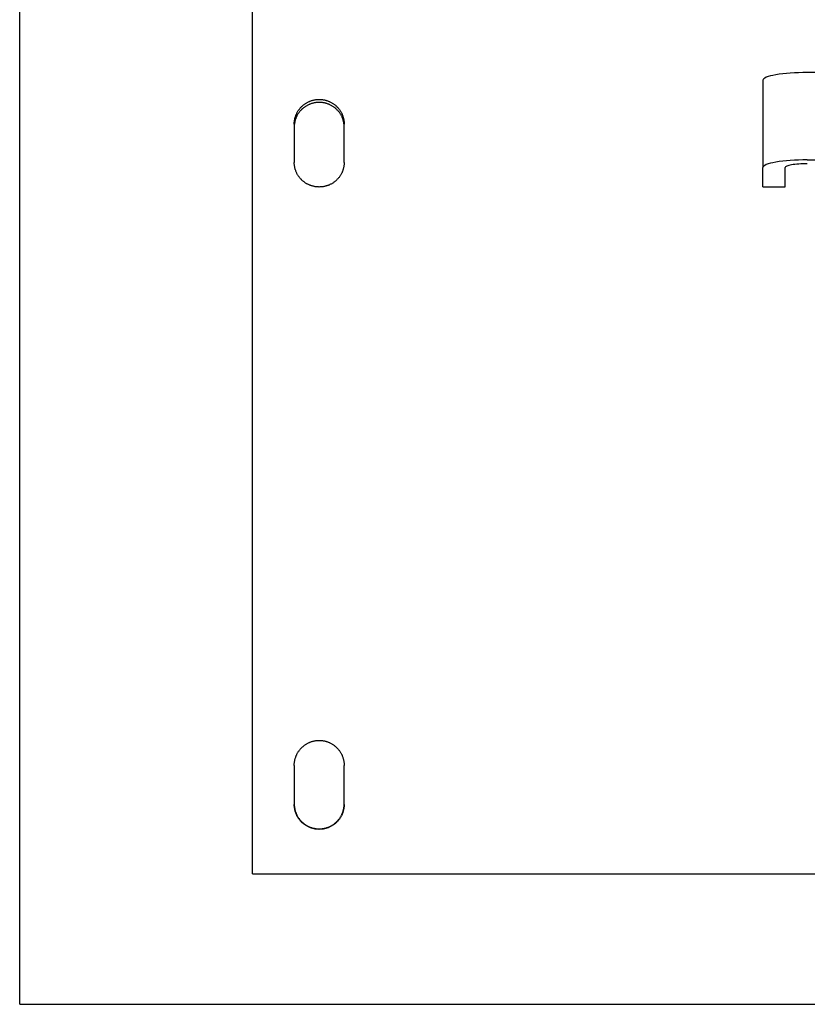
# Model space of a CAD drawing. Header units: inches. Extents: x 24 to 1128, y -58 to 748.
# Tile 96 of 256: x 188 to 197, y 304 to 315. Entities that reach past the tile are written whole.
import ezdxf

# ---------------------------------------------------------------- set-up
doc = ezdxf.new("R2010")
doc.units = ezdxf.units.IN
doc.header["$LTSCALE"] = 32
doc.header["$MEASUREMENT"] = 0
doc.layers.add('Visible (ANSI)', color=7, linetype='Continuous', lineweight=30)

msp = doc.modelspace()

# ---------------------------------------------------------------- linework, layer by layer
at = {"layer": 'Visible (ANSI)'}
for p, q in [((188.34967, 303.53536), (188.34967, 344.36164)), ((190.97467, 305.00722), (190.97467, 321.17132)), ((200.72467, 314.04116), (197.22467, 314.04116)), ((196.72467, 313.95434), (196.72467, 312.96953)), ((191.44342, 313.46076), (191.44342, 313.02877)), ((192.00592, 313.02877), (192.00592, 313.46076)), ((196.72467, 312.75247), (196.72467, 312.96953)), ((196.97467, 312.75247), (196.97467, 312.96953)), ((197.22467, 313.05636), (200.72467, 313.05636)), ((196.72467, 312.75247), (196.97467, 312.75247)), ((191.44342, 306.2287), (191.44342, 305.7901)), ((192.00592, 305.7901), (192.00592, 306.2287)), ((190.97467, 305.00722), (206.97467, 305.00722)), ((188.34967, 303.53536), (209.09967, 303.53536)), ((188.34967, 303.53536), (209.09967, 303.53536))]:
    msp.add_line(p, q, dxfattribs=at)
for centre, major_axis in [((197.22467, 313.95434), (-0.5, 0)), ((197.22467, 312.96953), (-0.5, 0)), ((197.22467, 312.96953), (-0.25, 0))]:
    msp.add_ellipse(centre, major_axis=major_axis, ratio=0.17364818, start_param=4.71238898, end_param=6.28318531, dxfattribs=at)
for points, knots in [([(191.44342, 313.46076), (191.44342, 313.46561), (191.44355, 313.47045), (191.44381, 313.47528), (191.44406, 313.48012), (191.44445, 313.48495), (191.44496, 313.48976), (191.44548, 313.49457), (191.44612, 313.49937), (191.44688, 313.50415), (191.44765, 313.50894), (191.44855, 313.5137), (191.44957, 313.51843), (191.45059, 313.52317), (191.45173, 313.52787), (191.453, 313.53255), (191.45427, 313.53722), (191.45567, 313.54186), (191.45719, 313.54647), (191.4587, 313.55107), (191.46034, 313.55563), (191.4621, 313.56016), (191.46289, 313.56218), (191.4637, 313.5642), (191.46454, 313.56621), (191.46557, 313.56868), (191.46664, 313.57113), (191.46774, 313.57357), (191.46974, 313.57799), (191.47185, 313.58236), (191.47408, 313.58667), (191.47631, 313.59098), (191.47865, 313.59524), (191.4811, 313.59942), (191.48356, 313.60362), (191.48612, 313.60774), (191.4888, 313.6118), (191.49147, 313.61586), (191.49425, 313.61985), (191.49714, 313.62376), (191.50002, 313.62767), (191.50301, 313.63151), (191.5061, 313.63527), (191.50919, 313.63903), (191.51237, 313.64271), (191.51566, 313.64631), (191.51894, 313.6499), (191.52232, 313.65341), (191.5258, 313.65683), (191.52596, 313.65699), (191.52612, 313.65715), (191.52628, 313.65731), (191.52961, 313.66057), (191.533, 313.66374), (191.53648, 313.66682), (191.54013, 313.67006), (191.54386, 313.6732), (191.54768, 313.67624), (191.55149, 313.67929), (191.55539, 313.68223), (191.55936, 313.68508), (191.56333, 313.68792), (191.56737, 313.69066), (191.57149, 313.69329), (191.57561, 313.69593), (191.57979, 313.69845), (191.58405, 313.70087), (191.58829, 313.70329), (191.59261, 313.7056), (191.59699, 313.7078), (191.60136, 313.70999), (191.60579, 313.71207), (191.61028, 313.71404), (191.61294, 313.71521), (191.61562, 313.71633), (191.61832, 313.71742), (191.62017, 313.71816), (191.62202, 313.71889), (191.62388, 313.71959), (191.62847, 313.72133), (191.6331, 313.72294), (191.63776, 313.72443), (191.64243, 313.72593), (191.64714, 313.7273), (191.65188, 313.72855), (191.65662, 313.7298), (191.66139, 313.73093), (191.6662, 313.73194), (191.671, 313.73294), (191.67582, 313.73383), (191.68067, 313.73458), (191.68552, 313.73534), (191.69039, 313.73597), (191.69527, 313.73648), (191.70015, 313.73698), (191.70505, 313.73736), (191.70995, 313.73761), (191.71485, 313.73787), (191.71976, 313.73799), (191.72467, 313.73799), (191.72534, 313.73799), (191.72601, 313.73799), (191.72668, 313.73799), (191.73092, 313.73796), (191.73516, 313.73783), (191.73939, 313.73761), (191.7443, 313.73736), (191.74919, 313.73698), (191.75407, 313.73648), (191.75896, 313.73597), (191.76382, 313.73534), (191.76867, 313.73458), (191.77352, 313.73383), (191.77835, 313.73294), (191.78315, 313.73194), (191.78795, 313.73093), (191.79272, 313.7298), (191.79746, 313.72855), (191.8022, 313.7273), (191.80691, 313.72593), (191.81158, 313.72443), (191.81625, 313.72294), (191.82087, 313.72133), (191.82546, 313.71959), (191.82738, 313.71887), (191.82929, 313.71812), (191.83119, 313.71736), (191.83383, 313.71629), (191.83646, 313.71518), (191.83907, 313.71404), (191.84355, 313.71207), (191.84799, 313.70999), (191.85236, 313.7078), (191.85673, 313.7056), (191.86105, 313.70329), (191.8653, 313.70087), (191.86955, 313.69845), (191.87374, 313.69593), (191.87785, 313.69329), (191.88197, 313.69066), (191.88601, 313.68792), (191.88999, 313.68508), (191.89396, 313.68223), (191.89785, 313.67929), (191.90167, 313.67624), (191.90548, 313.6732), (191.90921, 313.67006), (191.91286, 313.66682), (191.91486, 313.66505), (191.91683, 313.66325), (191.91878, 313.66142), (191.92039, 313.65991), (191.92198, 313.65838), (191.92355, 313.65683), (191.92702, 313.65341), (191.9304, 313.6499), (191.93368, 313.64631), (191.93697, 313.64271), (191.94016, 313.63903), (191.94324, 313.63527), (191.94633, 313.63151), (191.94932, 313.62767), (191.95221, 313.62376), (191.95509, 313.61985), (191.95787, 313.61586), (191.96055, 313.6118), (191.96322, 313.60774), (191.96579, 313.60362), (191.96824, 313.59942), (191.97069, 313.59524), (191.97304, 313.59098), (191.97527, 313.58667), (191.97701, 313.5833), (191.97868, 313.5799), (191.98028, 313.57645), (191.98073, 313.57549), (191.98117, 313.57453), (191.98161, 313.57357), (191.9836, 313.56914), (191.98548, 313.56467), (191.98724, 313.56016), (191.989, 313.55564), (191.99064, 313.55107), (191.99216, 313.54647), (191.99367, 313.54187), (191.99507, 313.53723), (191.99634, 313.53255), (191.99749, 313.52833), (191.99853, 313.52408), (191.99948, 313.51981), (191.99958, 313.51935), (191.99968, 313.51889), (191.99978, 313.51843), (192.0008, 313.51369), (192.00169, 313.50893), (192.00246, 313.50415), (192.00323, 313.49937), (192.00387, 313.49457), (192.00438, 313.48976), (192.00489, 313.48494), (192.00528, 313.48011), (192.00554, 313.47528), (192.00579, 313.47045), (192.00592, 313.4656), (192.00592, 313.46076)], [0, 0, 0, 0, 0.03753375, 0.03753375, 0.03753375, 0.07511791, 0.07511791, 0.07511791, 0.11273262, 0.11273262, 0.11273262, 0.15035619, 0.15035619, 0.15035619, 0.18796453, 0.18796453, 0.18796453, 0.22553089, 0.22553089, 0.22553089, 0.26302586, 0.26302586, 0.26302586, 0.2798106, 0.2798106, 0.2798106, 0.30044934, 0.30044934, 0.30044934, 0.33792873, 0.33792873, 0.33792873, 0.37546152, 0.37546152, 0.37546152, 0.41302294, 0.41302294, 0.41302294, 0.45058705, 0.45058705, 0.45058705, 0.48812737, 0.48812737, 0.48812737, 0.5256175, 0.5256175, 0.5256175, 0.56303181, 0.56303181, 0.56303181, 0.56477401, 0.56477401, 0.56477401, 0.60044105, 0.60044105, 0.60044105, 0.63792676, 0.63792676, 0.63792676, 0.67545329, 0.67545329, 0.67545329, 0.71298763, 0.71298763, 0.71298763, 0.75050087, 0.75050087, 0.75050087, 0.78796941, 0.78796941, 0.78796941, 0.82537629, 0.82537629, 0.82537629, 0.84754982, 0.84754982, 0.84754982, 0.86272882, 0.86272882, 0.86272882, 0.90015553, 0.90015553, 0.90015553, 0.93764653, 0.93764653, 0.93764653, 0.97516097, 0.97516097, 0.97516097, 1.01266632, 1.01266632, 1.01266632, 1.05013871, 1.05013871, 1.05013871, 1.08756226, 1.08756226, 1.08756226, 1.12492751, 1.12492751, 1.12492751, 1.13001951, 1.13001951, 1.13001951, 1.16227609, 1.16227609, 1.16227609, 1.19968134, 1.19968134, 1.19968134, 1.23713593, 1.23713593, 1.23713593, 1.27462498, 1.27462498, 1.27462498, 1.31212556, 1.31212556, 1.31212556, 1.34960602, 1.34960602, 1.34960602, 1.38702631, 1.38702631, 1.38702631, 1.40264214, 1.40264214, 1.40264214, 1.42437437, 1.42437437, 1.42437437, 1.46177282, 1.46177282, 1.46177282, 1.49922853, 1.49922853, 1.49922853, 1.5367238, 1.5367238, 1.5367238, 1.57423437, 1.57423437, 1.57423437, 1.61173071, 1.61173071, 1.61173071, 1.64917929, 1.64917929, 1.64917929, 1.66966031, 1.66966031, 1.66966031, 1.68656443, 1.68656443, 1.68656443, 1.72400456, 1.72400456, 1.72400456, 1.76150515, 1.76150515, 1.76150515, 1.79904069, 1.79904069, 1.79904069, 1.83658493, 1.83658493, 1.83658493, 1.87411158, 1.87411158, 1.87411158, 1.91159491, 1.91159491, 1.91159491, 1.94085364, 1.94085364, 1.94085364, 1.94901384, 1.94901384, 1.94901384, 1.98644045, 1.98644045, 1.98644045, 2.02389104, 2.02389104, 2.02389104, 2.06133937, 2.06133937, 2.06133937, 2.09513944, 2.09513944, 2.09513944, 2.09876243, 2.09876243, 2.09876243, 2.13620255, 2.13620255, 2.13620255, 2.17368058, 2.17368058, 2.17368058, 2.21117397, 2.21117397, 2.21117397, 2.24866188, 2.24866188, 2.24866188, 2.24866188]), ([(192.00592, 313.42866), (192.00592, 313.43348), (192.00579, 313.4383), (192.00554, 313.44311), (192.00528, 313.44793), (192.00489, 313.45273), (192.00438, 313.45752), (192.00387, 313.46232), (192.00323, 313.46709), (192.00246, 313.47185), (192.00169, 313.47661), (192.0008, 313.48135), (191.99978, 313.48606), (191.99876, 313.49077), (191.99761, 313.49546), (191.99634, 313.50011), (191.99507, 313.50476), (191.99367, 313.50938), (191.99216, 313.51397), (191.99064, 313.51854), (191.989, 313.52309), (191.98724, 313.52759), (191.98652, 313.52944), (191.98577, 313.53129), (191.985, 313.53313), (191.98391, 313.53575), (191.98278, 313.53836), (191.98161, 313.54094), (191.97961, 313.54534), (191.97749, 313.54969), (191.97527, 313.55398), (191.97304, 313.55827), (191.97069, 313.5625), (191.96824, 313.56667), (191.96579, 313.57085), (191.96322, 313.57495), (191.96055, 313.57899), (191.95787, 313.58303), (191.95509, 313.587), (191.95221, 313.59089), (191.94932, 313.59479), (191.94633, 313.59861), (191.94324, 313.60235), (191.94016, 313.60609), (191.93697, 313.60975), (191.93368, 313.61334), (191.93045, 313.61685), (191.92713, 313.62029), (191.92371, 313.62365), (191.92018, 313.62711), (191.91657, 313.63048), (191.91286, 313.63375), (191.90921, 313.63698), (191.90548, 313.6401), (191.90167, 313.64313), (191.89785, 313.64616), (191.89396, 313.64909), (191.88999, 313.65192), (191.88601, 313.65475), (191.88197, 313.65748), (191.87785, 313.6601), (191.87374, 313.66272), (191.86955, 313.66524), (191.8653, 313.66764), (191.86105, 313.67005), (191.85673, 313.67235), (191.85236, 313.67453), (191.84799, 313.67672), (191.84355, 313.67879), (191.83907, 313.68075), (191.83662, 313.68182), (191.83416, 313.68285), (191.83168, 313.68385), (191.82962, 313.68468), (191.82754, 313.68549), (191.82546, 313.68627), (191.82087, 313.688), (191.81625, 313.68961), (191.81158, 313.69109), (191.80691, 313.69258), (191.8022, 313.69395), (191.79746, 313.69519), (191.79272, 313.69644), (191.78795, 313.69756), (191.78315, 313.69856), (191.77835, 313.69956), (191.77352, 313.70044), (191.76867, 313.70119), (191.76382, 313.70195), (191.75895, 313.70258), (191.75407, 313.70308), (191.74919, 313.70358), (191.7443, 313.70396), (191.73939, 313.70421), (191.73449, 313.70446), (191.72958, 313.70459), (191.72467, 313.70459), (191.72408, 313.70459), (191.72349, 313.70459), (191.7229, 313.70458), (191.71858, 313.70456), (191.71426, 313.70443), (191.70995, 313.70421), (191.70505, 313.70396), (191.70015, 313.70358), (191.69527, 313.70308), (191.69039, 313.70258), (191.68552, 313.70195), (191.68067, 313.70119), (191.67582, 313.70044), (191.671, 313.69956), (191.6662, 313.69856), (191.66139, 313.69756), (191.65662, 313.69644), (191.65188, 313.69519), (191.64714, 313.69395), (191.64243, 313.69258), (191.63776, 313.69109), (191.6331, 313.68961), (191.62847, 313.688), (191.62388, 313.68627), (191.62188, 313.68552), (191.6199, 313.68475), (191.61792, 313.68395), (191.61535, 313.68292), (191.61281, 313.68185), (191.61028, 313.68075), (191.60579, 313.67879), (191.60136, 313.67672), (191.59699, 313.67453), (191.59261, 313.67235), (191.5883, 313.67005), (191.58405, 313.66764), (191.57979, 313.66524), (191.57561, 313.66272), (191.57149, 313.6601), (191.56738, 313.65748), (191.56333, 313.65475), (191.55936, 313.65192), (191.55539, 313.64909), (191.55149, 313.64616), (191.54768, 313.64313), (191.54386, 313.6401), (191.54013, 313.63698), (191.53648, 313.63375), (191.53433, 313.63186), (191.53222, 313.62993), (191.53013, 313.62797), (191.52867, 313.6266), (191.52722, 313.62521), (191.5258, 313.62381), (191.52232, 313.6204), (191.51894, 313.61691), (191.51566, 313.61334), (191.51238, 313.60976), (191.50919, 313.60609), (191.5061, 313.60235), (191.50301, 313.59861), (191.50002, 313.59479), (191.49714, 313.59089), (191.49425, 313.587), (191.49147, 313.58303), (191.4888, 313.57899), (191.48612, 313.57495), (191.48356, 313.57085), (191.4811, 313.56667), (191.47865, 313.56251), (191.47631, 313.55827), (191.47408, 313.55398), (191.47224, 313.55044), (191.47048, 313.54686), (191.4688, 313.54324), (191.46844, 313.54248), (191.46809, 313.54171), (191.46774, 313.54094), (191.46574, 313.53653), (191.46386, 313.53208), (191.4621, 313.52759), (191.46034, 313.52309), (191.4587, 313.51855), (191.45719, 313.51397), (191.45567, 313.50939), (191.45428, 313.50477), (191.453, 313.50011), (191.45183, 313.49581), (191.45076, 313.49148), (191.4498, 313.48713), (191.44972, 313.48677), (191.44964, 313.48642), (191.44957, 313.48606), (191.44855, 313.48135), (191.44765, 313.47661), (191.44688, 313.47185), (191.44612, 313.46709), (191.44548, 313.46231), (191.44496, 313.45752), (191.44445, 313.45273), (191.44406, 313.44792), (191.44381, 313.44311), (191.44355, 313.4383), (191.44342, 313.43348), (191.44342, 313.42866)], [0, 0, 0, 0, 0.0373586, 0.0373586, 0.0373586, 0.07477011, 0.07477011, 0.07477011, 0.11221476, 0.11221476, 0.11221476, 0.14967087, 0.14967087, 0.14967087, 0.18711443, 0.18711443, 0.18711443, 0.22451872, 0.22451872, 0.22451872, 0.26185438, 0.26185438, 0.26185438, 0.27724134, 0.27724134, 0.27724134, 0.29912627, 0.29912627, 0.29912627, 0.33646374, 0.33646374, 0.33646374, 0.37386144, 0.37386144, 0.37386144, 0.41129453, 0.41129453, 0.41129453, 0.448737, 0.448737, 0.448737, 0.48616228, 0.48616228, 0.48616228, 0.52354386, 0.52354386, 0.52354386, 0.56025946, 0.56025946, 0.56025946, 0.59818206, 0.59818206, 0.59818206, 0.63559055, 0.63559055, 0.63559055, 0.67304592, 0.67304592, 0.67304592, 0.71051546, 0.71051546, 0.71051546, 0.74797052, 0.74797052, 0.74797052, 0.78538771, 0.78538771, 0.78538771, 0.82275027, 0.82275027, 0.82275027, 0.84310113, 0.84310113, 0.84310113, 0.86006908, 0.86006908, 0.86006908, 0.89746809, 0.89746809, 0.89746809, 0.93493142, 0.93493142, 0.93493142, 0.97241931, 0.97241931, 0.97241931, 1.0099003, 1.0099003, 1.0099003, 1.0473516, 1.0473516, 1.0473516, 1.08475837, 1.08475837, 1.08475837, 1.12211212, 1.12211212, 1.12211212, 1.12660907, 1.12660907, 1.12660907, 1.15945188, 1.15945188, 1.15945188, 1.19684217, 1.19684217, 1.19684217, 1.23427634, 1.23427634, 1.23427634, 1.2717406, 1.2717406, 1.2717406, 1.3092132, 1.3092132, 1.3092132, 1.34666365, 1.34666365, 1.34666365, 1.38405309, 1.38405309, 1.38405309, 1.40031655, 1.40031655, 1.40031655, 1.42136738, 1.42136738, 1.42136738, 1.45872459, 1.45872459, 1.45872459, 1.49613214, 1.49613214, 1.49613214, 1.53357217, 1.53357217, 1.53357217, 1.57102028, 1.57102028, 1.57102028, 1.60844684, 1.60844684, 1.60844684, 1.64581832, 1.64581832, 1.64581832, 1.66777801, 1.66777801, 1.66777801, 1.68311552, 1.68311552, 1.68311552, 1.72045551, 1.72045551, 1.72045551, 1.75784847, 1.75784847, 1.75784847, 1.79526903, 1.79526903, 1.79526903, 1.83269112, 1.83269112, 1.83269112, 1.87008859, 1.87008859, 1.87008859, 1.90743593, 1.90743593, 1.90743593, 1.9381946, 1.9381946, 1.9381946, 1.94471104, 1.94471104, 1.94471104, 1.98198396, 1.98198396, 1.98198396, 2.01927662, 2.01927662, 2.01927662, 2.05656246, 2.05656246, 2.05656246, 2.09100873, 2.09100873, 2.09100873, 2.09381797, 2.09381797, 2.09381797, 2.13108505, 2.13108505, 2.13108505, 2.16838813, 2.16838813, 2.16838813, 2.20570497, 2.20570497, 2.20570497, 2.243015, 2.243015, 2.243015, 2.243015]), ([(192.00592, 313.02877), (192.00592, 313.02392), (192.00579, 313.01906), (192.00554, 313.01422), (192.00528, 313.00937), (192.00489, 313.00454), (192.00438, 312.99971), (192.00387, 312.99488), (192.00323, 312.99007), (192.00246, 312.98528), (192.00169, 312.98049), (192.0008, 312.97571), (191.99978, 312.97097), (191.99876, 312.96622), (191.99761, 312.9615), (191.99634, 312.95681), (191.99507, 312.95213), (191.99367, 312.94747), (191.99216, 312.94285), (191.99064, 312.93824), (191.989, 312.93366), (191.98724, 312.92913), (191.98645, 312.9271), (191.98564, 312.92507), (191.9848, 312.92306), (191.98377, 312.92058), (191.98271, 312.91812), (191.98161, 312.91567), (191.97961, 312.91124), (191.97749, 312.90685), (191.97527, 312.90253), (191.97304, 312.8982), (191.97069, 312.89394), (191.96824, 312.88973), (191.96579, 312.88553), (191.96322, 312.88139), (191.96055, 312.87732), (191.95787, 312.87325), (191.95509, 312.86924), (191.95221, 312.86531), (191.94932, 312.86139), (191.94633, 312.85753), (191.94324, 312.85376), (191.94016, 312.84999), (191.93697, 312.8463), (191.93368, 312.84268), (191.9304, 312.83908), (191.92702, 312.83556), (191.92355, 312.83212), (191.92338, 312.83196), (191.92322, 312.8318), (191.92306, 312.83164), (191.91974, 312.82837), (191.91634, 312.82519), (191.91286, 312.82209), (191.90921, 312.81884), (191.90548, 312.81568), (191.90167, 312.81263), (191.89785, 312.80957), (191.89396, 312.80662), (191.88999, 312.80376), (191.88602, 312.80091), (191.88197, 312.79816), (191.87785, 312.79551), (191.87374, 312.79287), (191.86955, 312.79033), (191.8653, 312.7879), (191.86105, 312.78547), (191.85673, 312.78315), (191.85236, 312.78095), (191.84799, 312.77874), (191.84355, 312.77665), (191.83907, 312.77467), (191.83641, 312.7735), (191.83373, 312.77237), (191.83103, 312.77128), (191.82918, 312.77053), (191.82732, 312.7698), (191.82546, 312.7691), (191.82087, 312.76735), (191.81625, 312.76573), (191.81158, 312.76423), (191.80691, 312.76273), (191.8022, 312.76135), (191.79746, 312.76009), (191.79272, 312.75884), (191.78795, 312.7577), (191.78315, 312.75669), (191.77835, 312.75568), (191.77352, 312.7548), (191.76867, 312.75404), (191.76382, 312.75328), (191.75896, 312.75264), (191.75407, 312.75214), (191.74919, 312.75163), (191.7443, 312.75125), (191.73939, 312.75099), (191.73449, 312.75074), (191.72958, 312.75061), (191.72467, 312.75061), (191.724, 312.75061), (191.72333, 312.75061), (191.72266, 312.75062), (191.71842, 312.75065), (191.71418, 312.75077), (191.70995, 312.75099), (191.70505, 312.75125), (191.70015, 312.75163), (191.69527, 312.75214), (191.69039, 312.75264), (191.68552, 312.75328), (191.68067, 312.75404), (191.67582, 312.7548), (191.671, 312.75568), (191.6662, 312.75669), (191.66139, 312.7577), (191.65662, 312.75884), (191.65188, 312.76009), (191.64714, 312.76135), (191.64243, 312.76273), (191.63776, 312.76423), (191.6331, 312.76573), (191.62847, 312.76735), (191.62388, 312.7691), (191.62197, 312.76982), (191.62006, 312.77057), (191.61816, 312.77134), (191.61551, 312.77241), (191.61289, 312.77352), (191.61028, 312.77467), (191.60579, 312.77665), (191.60136, 312.77874), (191.59699, 312.78095), (191.59261, 312.78315), (191.5883, 312.78547), (191.58405, 312.7879), (191.57979, 312.79033), (191.57561, 312.79287), (191.57149, 312.79551), (191.56737, 312.79816), (191.56333, 312.80091), (191.55936, 312.80376), (191.55539, 312.80662), (191.55149, 312.80957), (191.54768, 312.81263), (191.54386, 312.81568), (191.54013, 312.81884), (191.53648, 312.82209), (191.53448, 312.82387), (191.53251, 312.82568), (191.53056, 312.82752), (191.52895, 312.82903), (191.52737, 312.83057), (191.5258, 312.83212), (191.52232, 312.83556), (191.51894, 312.83908), (191.51566, 312.84268), (191.51238, 312.84629), (191.50919, 312.84999), (191.5061, 312.85376), (191.50301, 312.85753), (191.50002, 312.86139), (191.49714, 312.86531), (191.49425, 312.86924), (191.49147, 312.87324), (191.4888, 312.87732), (191.48612, 312.88139), (191.48356, 312.88553), (191.4811, 312.88973), (191.47865, 312.89394), (191.47631, 312.8982), (191.47408, 312.90253), (191.47234, 312.90591), (191.47066, 312.90933), (191.46906, 312.91278), (191.46861, 312.91374), (191.46817, 312.91471), (191.46774, 312.91567), (191.46574, 312.92011), (191.46386, 312.9246), (191.4621, 312.92913), (191.46034, 312.93366), (191.4587, 312.93824), (191.45719, 312.94285), (191.45567, 312.94747), (191.45428, 312.95212), (191.453, 312.95681), (191.45186, 312.96104), (191.45081, 312.9653), (191.44987, 312.96959), (191.44977, 312.97005), (191.44967, 312.97051), (191.44957, 312.97097), (191.44855, 312.97572), (191.44765, 312.98049), (191.44688, 312.98528), (191.44612, 312.99008), (191.44548, 312.99489), (191.44496, 312.99971), (191.44445, 313.00454), (191.44406, 313.00938), (191.44381, 313.01422), (191.44355, 313.01907), (191.44342, 313.02392), (191.44342, 313.02877)], [0, 0, 0, 0, 0.03753375, 0.03753375, 0.03753375, 0.07511791, 0.07511791, 0.07511791, 0.11273262, 0.11273262, 0.11273262, 0.15035619, 0.15035619, 0.15035619, 0.18796453, 0.18796453, 0.18796453, 0.22553089, 0.22553089, 0.22553089, 0.26302586, 0.26302586, 0.26302586, 0.2798106, 0.2798106, 0.2798106, 0.30044934, 0.30044934, 0.30044934, 0.33792873, 0.33792873, 0.33792873, 0.37546152, 0.37546152, 0.37546152, 0.41302294, 0.41302294, 0.41302294, 0.45058705, 0.45058705, 0.45058705, 0.48812737, 0.48812737, 0.48812737, 0.5256175, 0.5256175, 0.5256175, 0.56303181, 0.56303181, 0.56303181, 0.56477401, 0.56477401, 0.56477401, 0.60044105, 0.60044105, 0.60044105, 0.63792676, 0.63792676, 0.63792676, 0.67545329, 0.67545329, 0.67545329, 0.71298763, 0.71298763, 0.71298763, 0.75050087, 0.75050087, 0.75050087, 0.78796941, 0.78796941, 0.78796941, 0.82537629, 0.82537629, 0.82537629, 0.84754982, 0.84754982, 0.84754982, 0.86272882, 0.86272882, 0.86272882, 0.90015553, 0.90015553, 0.90015553, 0.93764653, 0.93764653, 0.93764653, 0.97516097, 0.97516097, 0.97516097, 1.01266632, 1.01266632, 1.01266632, 1.05013871, 1.05013871, 1.05013871, 1.08756226, 1.08756226, 1.08756226, 1.12492751, 1.12492751, 1.12492751, 1.13001951, 1.13001951, 1.13001951, 1.16227609, 1.16227609, 1.16227609, 1.19968134, 1.19968134, 1.19968134, 1.23713593, 1.23713593, 1.23713593, 1.27462498, 1.27462498, 1.27462498, 1.31212556, 1.31212556, 1.31212556, 1.34960602, 1.34960602, 1.34960602, 1.38702631, 1.38702631, 1.38702631, 1.40264214, 1.40264214, 1.40264214, 1.42437437, 1.42437437, 1.42437437, 1.46177282, 1.46177282, 1.46177282, 1.49922853, 1.49922853, 1.49922853, 1.5367238, 1.5367238, 1.5367238, 1.57423437, 1.57423437, 1.57423437, 1.61173071, 1.61173071, 1.61173071, 1.64917929, 1.64917929, 1.64917929, 1.66966031, 1.66966031, 1.66966031, 1.68656443, 1.68656443, 1.68656443, 1.72400456, 1.72400456, 1.72400456, 1.76150515, 1.76150515, 1.76150515, 1.79904069, 1.79904069, 1.79904069, 1.83658493, 1.83658493, 1.83658493, 1.87411158, 1.87411158, 1.87411158, 1.91159491, 1.91159491, 1.91159491, 1.94085364, 1.94085364, 1.94085364, 1.94901384, 1.94901384, 1.94901384, 1.98644045, 1.98644045, 1.98644045, 2.02389104, 2.02389104, 2.02389104, 2.06133937, 2.06133937, 2.06133937, 2.09513944, 2.09513944, 2.09513944, 2.09876243, 2.09876243, 2.09876243, 2.13620255, 2.13620255, 2.13620255, 2.17368058, 2.17368058, 2.17368058, 2.21117397, 2.21117397, 2.21117397, 2.24866188, 2.24866188, 2.24866188, 2.24866188]), ([(191.44342, 306.2287), (191.44342, 306.23362), (191.44355, 306.23854), (191.44381, 306.24345), (191.44406, 306.24837), (191.44445, 306.25328), (191.44496, 306.25817), (191.44548, 306.26307), (191.44612, 306.26795), (191.44688, 306.27281), (191.44765, 306.27767), (191.44855, 306.28251), (191.44957, 306.28732), (191.45059, 306.29214), (191.45173, 306.29692), (191.453, 306.30168), (191.45427, 306.30643), (191.45567, 306.31115), (191.45719, 306.31583), (191.4587, 306.32051), (191.46034, 306.32515), (191.4621, 306.32975), (191.46289, 306.33181), (191.4637, 306.33386), (191.46454, 306.3359), (191.46557, 306.33841), (191.46664, 306.34091), (191.46774, 306.34339), (191.46974, 306.34789), (191.47185, 306.35233), (191.47408, 306.35671), (191.47631, 306.3611), (191.47865, 306.36543), (191.4811, 306.36969), (191.48356, 306.37395), (191.48612, 306.37815), (191.4888, 306.38227), (191.49147, 306.3864), (191.49425, 306.39046), (191.49714, 306.39444), (191.50002, 306.39842), (191.50301, 306.40233), (191.5061, 306.40615), (191.50919, 306.40998), (191.51237, 306.41372), (191.51566, 306.41738), (191.51894, 306.42103), (191.52232, 306.4246), (191.5258, 306.42809), (191.52596, 306.42825), (191.52612, 306.42841), (191.52628, 306.42857), (191.52961, 306.43189), (191.533, 306.43511), (191.53648, 306.43825), (191.54013, 306.44155), (191.54386, 306.44474), (191.54768, 306.44784), (191.55149, 306.45094), (191.55539, 306.45393), (191.55936, 306.45683), (191.56333, 306.45972), (191.56737, 306.46251), (191.57149, 306.46519), (191.57561, 306.46787), (191.57979, 306.47044), (191.58405, 306.4729), (191.58829, 306.47536), (191.59261, 306.47771), (191.59699, 306.47995), (191.60136, 306.48218), (191.60579, 306.4843), (191.61028, 306.4863), (191.61294, 306.48749), (191.61562, 306.48864), (191.61832, 306.48974), (191.62017, 306.4905), (191.62202, 306.49124), (191.62388, 306.49195), (191.62847, 306.49372), (191.6331, 306.49536), (191.63776, 306.49688), (191.64243, 306.4984), (191.64714, 306.4998), (191.65188, 306.50107), (191.65662, 306.50235), (191.66139, 306.5035), (191.6662, 306.50452), (191.671, 306.50554), (191.67582, 306.50644), (191.68067, 306.50721), (191.68552, 306.50798), (191.69039, 306.50862), (191.69527, 306.50914), (191.70015, 306.50965), (191.70505, 306.51004), (191.70995, 306.51029), (191.71485, 306.51055), (191.71976, 306.51068), (191.72467, 306.51068), (191.72534, 306.51068), (191.72601, 306.51068), (191.72668, 306.51067), (191.73092, 306.51064), (191.73516, 306.51052), (191.73939, 306.51029), (191.7443, 306.51004), (191.74919, 306.50965), (191.75407, 306.50914), (191.75896, 306.50862), (191.76382, 306.50798), (191.76867, 306.50721), (191.77352, 306.50644), (191.77835, 306.50554), (191.78315, 306.50452), (191.78795, 306.5035), (191.79272, 306.50235), (191.79746, 306.50107), (191.8022, 306.4998), (191.80691, 306.4984), (191.81158, 306.49688), (191.81625, 306.49536), (191.82087, 306.49372), (191.82546, 306.49195), (191.82738, 306.49121), (191.82929, 306.49046), (191.83119, 306.48968), (191.83383, 306.48859), (191.83646, 306.48747), (191.83907, 306.4863), (191.84355, 306.4843), (191.84799, 306.48218), (191.85236, 306.47995), (191.85673, 306.47771), (191.86105, 306.47536), (191.8653, 306.4729), (191.86955, 306.47044), (191.87374, 306.46787), (191.87785, 306.46519), (191.88197, 306.46251), (191.88601, 306.45972), (191.88999, 306.45683), (191.89396, 306.45393), (191.89785, 306.45094), (191.90167, 306.44784), (191.90548, 306.44474), (191.90921, 306.44155), (191.91286, 306.43825), (191.91486, 306.43645), (191.91683, 306.43462), (191.91878, 306.43275), (191.92039, 306.43122), (191.92198, 306.42966), (191.92355, 306.42809), (191.92702, 306.4246), (191.9304, 306.42103), (191.93368, 306.41738), (191.93697, 306.41372), (191.94016, 306.40998), (191.94324, 306.40615), (191.94633, 306.40233), (191.94932, 306.39842), (191.95221, 306.39444), (191.95509, 306.39046), (191.95787, 306.3864), (191.96055, 306.38227), (191.96322, 306.37815), (191.96579, 306.37395), (191.96824, 306.36969), (191.97069, 306.36543), (191.97304, 306.3611), (191.97527, 306.35671), (191.97701, 306.35329), (191.97868, 306.34982), (191.98028, 306.34632), (191.98073, 306.34535), (191.98117, 306.34437), (191.98161, 306.34339), (191.9836, 306.33889), (191.98548, 306.33434), (191.98724, 306.32975), (191.989, 306.32515), (191.99064, 306.32051), (191.99216, 306.31583), (191.99367, 306.31115), (191.99507, 306.30643), (191.99634, 306.30168), (191.99749, 306.29739), (191.99853, 306.29307), (191.99948, 306.28872), (191.99958, 306.28825), (191.99968, 306.28779), (191.99978, 306.28732), (192.0008, 306.28251), (192.00169, 306.27766), (192.00246, 306.27281), (192.00323, 306.26794), (192.00387, 306.26306), (192.00438, 306.25817), (192.00489, 306.25328), (192.00528, 306.24837), (192.00554, 306.24345), (192.00579, 306.23854), (192.00592, 306.23362), (192.00592, 306.2287)], [0, 0, 0, 0, 0.03753375, 0.03753375, 0.03753375, 0.07511791, 0.07511791, 0.07511791, 0.11273262, 0.11273262, 0.11273262, 0.15035619, 0.15035619, 0.15035619, 0.18796453, 0.18796453, 0.18796453, 0.22553089, 0.22553089, 0.22553089, 0.26302586, 0.26302586, 0.26302586, 0.2798106, 0.2798106, 0.2798106, 0.30044934, 0.30044934, 0.30044934, 0.33792873, 0.33792873, 0.33792873, 0.37546152, 0.37546152, 0.37546152, 0.41302294, 0.41302294, 0.41302294, 0.45058705, 0.45058705, 0.45058705, 0.48812737, 0.48812737, 0.48812737, 0.5256175, 0.5256175, 0.5256175, 0.56303181, 0.56303181, 0.56303181, 0.56477401, 0.56477401, 0.56477401, 0.60044105, 0.60044105, 0.60044105, 0.63792676, 0.63792676, 0.63792676, 0.67545329, 0.67545329, 0.67545329, 0.71298763, 0.71298763, 0.71298763, 0.75050087, 0.75050087, 0.75050087, 0.78796941, 0.78796941, 0.78796941, 0.82537629, 0.82537629, 0.82537629, 0.84754982, 0.84754982, 0.84754982, 0.86272882, 0.86272882, 0.86272882, 0.90015553, 0.90015553, 0.90015553, 0.93764653, 0.93764653, 0.93764653, 0.97516097, 0.97516097, 0.97516097, 1.01266632, 1.01266632, 1.01266632, 1.05013871, 1.05013871, 1.05013871, 1.08756226, 1.08756226, 1.08756226, 1.12492751, 1.12492751, 1.12492751, 1.13001951, 1.13001951, 1.13001951, 1.16227609, 1.16227609, 1.16227609, 1.19968134, 1.19968134, 1.19968134, 1.23713593, 1.23713593, 1.23713593, 1.27462498, 1.27462498, 1.27462498, 1.31212556, 1.31212556, 1.31212556, 1.34960602, 1.34960602, 1.34960602, 1.38702631, 1.38702631, 1.38702631, 1.40264214, 1.40264214, 1.40264214, 1.42437437, 1.42437437, 1.42437437, 1.46177282, 1.46177282, 1.46177282, 1.49922853, 1.49922853, 1.49922853, 1.5367238, 1.5367238, 1.5367238, 1.57423437, 1.57423437, 1.57423437, 1.61173071, 1.61173071, 1.61173071, 1.64917929, 1.64917929, 1.64917929, 1.66966031, 1.66966031, 1.66966031, 1.68656443, 1.68656443, 1.68656443, 1.72400456, 1.72400456, 1.72400456, 1.76150515, 1.76150515, 1.76150515, 1.79904069, 1.79904069, 1.79904069, 1.83658493, 1.83658493, 1.83658493, 1.87411158, 1.87411158, 1.87411158, 1.91159491, 1.91159491, 1.91159491, 1.94085364, 1.94085364, 1.94085364, 1.94901384, 1.94901384, 1.94901384, 1.98644045, 1.98644045, 1.98644045, 2.02389104, 2.02389104, 2.02389104, 2.06133937, 2.06133937, 2.06133937, 2.09513944, 2.09513944, 2.09513944, 2.09876243, 2.09876243, 2.09876243, 2.13620255, 2.13620255, 2.13620255, 2.17368058, 2.17368058, 2.17368058, 2.21117397, 2.21117397, 2.21117397, 2.24866188, 2.24866188, 2.24866188, 2.24866188]), ([(191.44342, 305.79411), (191.44342, 305.78921), (191.44355, 305.78431), (191.44381, 305.77942), (191.44406, 305.77453), (191.44445, 305.76965), (191.44496, 305.76478), (191.44548, 305.75991), (191.44612, 305.75505), (191.44688, 305.75022), (191.44765, 305.74538), (191.44855, 305.74056), (191.44957, 305.73577), (191.45059, 305.73098), (191.45173, 305.72622), (191.453, 305.72149), (191.45427, 305.71676), (191.45567, 305.71206), (191.45719, 305.7074), (191.4587, 305.70275), (191.46034, 305.69813), (191.4621, 305.69356), (191.46283, 305.69167), (191.46357, 305.68979), (191.46434, 305.68792), (191.46543, 305.68525), (191.46657, 305.68261), (191.46774, 305.67999), (191.46974, 305.67551), (191.47185, 305.67109), (191.47408, 305.66673), (191.47631, 305.66236), (191.47865, 305.65806), (191.4811, 305.65382), (191.48356, 305.64958), (191.48612, 305.6454), (191.4888, 305.64129), (191.49147, 305.63719), (191.49425, 305.63315), (191.49714, 305.62919), (191.50002, 305.62523), (191.50301, 305.62134), (191.5061, 305.61753), (191.50919, 305.61373), (191.51237, 305.61001), (191.51566, 305.60637), (191.51889, 305.60279), (191.52221, 305.59929), (191.52563, 305.59588), (191.52916, 305.59235), (191.53278, 305.58893), (191.53648, 305.5856), (191.54013, 305.58232), (191.54386, 305.57914), (191.54768, 305.57606), (191.55149, 305.57298), (191.55539, 305.57), (191.55936, 305.56712), (191.56333, 305.56424), (191.56737, 305.56147), (191.57149, 305.5588), (191.57561, 305.55613), (191.57979, 305.55358), (191.58405, 305.55113), (191.5883, 305.54868), (191.59261, 305.54634), (191.59699, 305.54412), (191.60136, 305.5419), (191.60579, 305.53979), (191.61028, 305.53779), (191.61272, 305.53671), (191.61518, 305.53566), (191.61766, 305.53464), (191.61973, 305.53379), (191.6218, 305.53297), (191.62388, 305.53217), (191.62847, 305.53042), (191.6331, 305.52878), (191.63776, 305.52727), (191.64243, 305.52576), (191.64714, 305.52437), (191.65188, 305.5231), (191.65662, 305.52183), (191.6614, 305.52069), (191.6662, 305.51967), (191.671, 305.51865), (191.67582, 305.51776), (191.68067, 305.51699), (191.68552, 305.51623), (191.69039, 305.51559), (191.69527, 305.51508), (191.70015, 305.51457), (191.70505, 305.51418), (191.70995, 305.51392), (191.71485, 305.51367), (191.71976, 305.51354), (191.72467, 305.51354), (191.72526, 305.51354), (191.72585, 305.51354), (191.72645, 305.51355), (191.73077, 305.51357), (191.73508, 305.5137), (191.73939, 305.51392), (191.7443, 305.51418), (191.74919, 305.51457), (191.75407, 305.51508), (191.75895, 305.51559), (191.76382, 305.51623), (191.76867, 305.51699), (191.77352, 305.51776), (191.77835, 305.51865), (191.78315, 305.51967), (191.78795, 305.52069), (191.79272, 305.52183), (191.79746, 305.5231), (191.8022, 305.52437), (191.80691, 305.52576), (191.81158, 305.52727), (191.81625, 305.52878), (191.82087, 305.53042), (191.82546, 305.53217), (191.82746, 305.53294), (191.82945, 305.53373), (191.83143, 305.53454), (191.83399, 305.53558), (191.83654, 305.53667), (191.83907, 305.53779), (191.84355, 305.53979), (191.84799, 305.5419), (191.85236, 305.54412), (191.85673, 305.54634), (191.86105, 305.54868), (191.8653, 305.55113), (191.86955, 305.55357), (191.87374, 305.55613), (191.87785, 305.5588), (191.88197, 305.56147), (191.88601, 305.56424), (191.88999, 305.56712), (191.89396, 305.57), (191.89785, 305.57298), (191.90167, 305.57606), (191.90548, 305.57914), (191.90921, 305.58232), (191.91286, 305.5856), (191.91501, 305.58753), (191.91713, 305.58949), (191.91922, 305.59148), (191.92068, 305.59288), (191.92212, 305.59429), (191.92355, 305.59571), (191.92702, 305.59918), (191.9304, 305.60273), (191.93368, 305.60637), (191.93697, 305.61001), (191.94016, 305.61373), (191.94324, 305.61753), (191.94633, 305.62134), (191.94932, 305.62523), (191.95221, 305.62919), (191.95509, 305.63315), (191.95787, 305.63719), (191.96055, 305.64129), (191.96322, 305.6454), (191.96579, 305.64957), (191.96824, 305.65382), (191.97069, 305.65806), (191.97304, 305.66236), (191.97527, 305.66673), (191.9771, 305.67032), (191.97886, 305.67396), (191.98055, 305.67764), (191.9809, 305.67842), (191.98126, 305.6792), (191.98161, 305.67999), (191.9836, 305.68446), (191.98548, 305.68899), (191.98724, 305.69356), (191.989, 305.69813), (191.99064, 305.70275), (191.99216, 305.7074), (191.99367, 305.71206), (191.99507, 305.71676), (191.99634, 305.72149), (191.99751, 305.72586), (191.99858, 305.73026), (191.99954, 305.73469), (191.99962, 305.73505), (191.9997, 305.73541), (191.99978, 305.73577), (192.0008, 305.74057), (192.00169, 305.74538), (192.00246, 305.75022), (192.00323, 305.75505), (192.00387, 305.75991), (192.00438, 305.76478), (192.00489, 305.76965), (192.00528, 305.77453), (192.00554, 305.77942), (192.00579, 305.78431), (192.00592, 305.78921), (192.00592, 305.79411)], [0, 0, 0, 0, 0.0373586, 0.0373586, 0.0373586, 0.07477011, 0.07477011, 0.07477011, 0.11221476, 0.11221476, 0.11221476, 0.14967087, 0.14967087, 0.14967087, 0.18711443, 0.18711443, 0.18711443, 0.22451872, 0.22451872, 0.22451872, 0.26185438, 0.26185438, 0.26185438, 0.27724134, 0.27724134, 0.27724134, 0.29912627, 0.29912627, 0.29912627, 0.33646374, 0.33646374, 0.33646374, 0.37386144, 0.37386144, 0.37386144, 0.41129453, 0.41129453, 0.41129453, 0.448737, 0.448737, 0.448737, 0.48616228, 0.48616228, 0.48616228, 0.52354386, 0.52354386, 0.52354386, 0.56025946, 0.56025946, 0.56025946, 0.59818206, 0.59818206, 0.59818206, 0.63559055, 0.63559055, 0.63559055, 0.67304592, 0.67304592, 0.67304592, 0.71051546, 0.71051546, 0.71051546, 0.74797052, 0.74797052, 0.74797052, 0.78538771, 0.78538771, 0.78538771, 0.82275027, 0.82275027, 0.82275027, 0.84310113, 0.84310113, 0.84310113, 0.86006908, 0.86006908, 0.86006908, 0.89746809, 0.89746809, 0.89746809, 0.93493142, 0.93493142, 0.93493142, 0.97241931, 0.97241931, 0.97241931, 1.0099003, 1.0099003, 1.0099003, 1.0473516, 1.0473516, 1.0473516, 1.08475837, 1.08475837, 1.08475837, 1.12211212, 1.12211212, 1.12211212, 1.12660907, 1.12660907, 1.12660907, 1.15945188, 1.15945188, 1.15945188, 1.19684217, 1.19684217, 1.19684217, 1.23427634, 1.23427634, 1.23427634, 1.2717406, 1.2717406, 1.2717406, 1.3092132, 1.3092132, 1.3092132, 1.34666365, 1.34666365, 1.34666365, 1.38405309, 1.38405309, 1.38405309, 1.40031655, 1.40031655, 1.40031655, 1.42136738, 1.42136738, 1.42136738, 1.45872459, 1.45872459, 1.45872459, 1.49613214, 1.49613214, 1.49613214, 1.53357217, 1.53357217, 1.53357217, 1.57102028, 1.57102028, 1.57102028, 1.60844684, 1.60844684, 1.60844684, 1.64581832, 1.64581832, 1.64581832, 1.66777801, 1.66777801, 1.66777801, 1.68311552, 1.68311552, 1.68311552, 1.72045551, 1.72045551, 1.72045551, 1.75784847, 1.75784847, 1.75784847, 1.79526903, 1.79526903, 1.79526903, 1.83269112, 1.83269112, 1.83269112, 1.87008859, 1.87008859, 1.87008859, 1.90743593, 1.90743593, 1.90743593, 1.9381946, 1.9381946, 1.9381946, 1.94471104, 1.94471104, 1.94471104, 1.98198396, 1.98198396, 1.98198396, 2.01927662, 2.01927662, 2.01927662, 2.05656246, 2.05656246, 2.05656246, 2.09100873, 2.09100873, 2.09100873, 2.09381797, 2.09381797, 2.09381797, 2.13108505, 2.13108505, 2.13108505, 2.16838813, 2.16838813, 2.16838813, 2.20570497, 2.20570497, 2.20570497, 2.243015, 2.243015, 2.243015, 2.243015]), ([(192.00592, 305.7901), (192.00592, 305.78518), (192.00579, 305.78026), (192.00554, 305.77535), (192.00528, 305.77043), (192.00489, 305.76552), (192.00438, 305.76063), (192.00387, 305.75574), (192.00323, 305.75086), (192.00246, 305.746), (192.00169, 305.74114), (192.0008, 305.7363), (191.99978, 305.73149), (191.99876, 305.72668), (191.99761, 305.72189), (191.99634, 305.71714), (191.99507, 305.71239), (191.99367, 305.70767), (191.99216, 305.70299), (191.99064, 305.69831), (191.989, 305.69367), (191.98724, 305.68907), (191.98645, 305.68701), (191.98564, 305.68496), (191.9848, 305.68292), (191.98377, 305.68041), (191.98271, 305.67792), (191.98161, 305.67544), (191.97961, 305.67094), (191.97749, 305.6665), (191.97527, 305.66212), (191.97304, 305.65773), (191.97069, 305.65341), (191.96824, 305.64915), (191.96579, 305.64489), (191.96322, 305.64069), (191.96055, 305.63656), (191.95787, 305.63244), (191.95509, 305.62838), (191.95221, 305.6244), (191.94932, 305.62042), (191.94633, 305.61652), (191.94324, 305.61269), (191.94016, 305.60887), (191.93697, 305.60513), (191.93368, 305.60147), (191.9304, 305.59782), (191.92702, 305.59425), (191.92355, 305.59077), (191.92338, 305.5906), (191.92322, 305.59044), (191.92306, 305.59028), (191.91974, 305.58697), (191.91634, 305.58374), (191.91286, 305.58061), (191.90921, 305.57731), (191.90548, 305.57412), (191.90167, 305.57102), (191.89785, 305.56793), (191.89396, 305.56493), (191.88999, 305.56204), (191.88602, 305.55915), (191.88197, 305.55636), (191.87785, 305.55368), (191.87374, 305.551), (191.86955, 305.54843), (191.8653, 305.54597), (191.86105, 305.54351), (191.85673, 305.54116), (191.85236, 305.53893), (191.84799, 305.5367), (191.84355, 305.53458), (191.83907, 305.53257), (191.83641, 305.53139), (191.83373, 305.53024), (191.83103, 305.52914), (191.82918, 305.52838), (191.82732, 305.52764), (191.82546, 305.52693), (191.82087, 305.52516), (191.81625, 305.52352), (191.81158, 305.522), (191.80691, 305.52048), (191.8022, 305.51908), (191.79746, 305.51781), (191.79272, 305.51654), (191.78795, 305.51539), (191.78315, 305.51437), (191.77835, 305.51334), (191.77352, 305.51245), (191.76867, 305.51168), (191.76382, 305.51091), (191.75896, 305.51026), (191.75407, 305.50975), (191.74919, 305.50924), (191.7443, 305.50885), (191.73939, 305.50859), (191.73449, 305.50833), (191.72958, 305.50821), (191.72467, 305.50821), (191.724, 305.50821), (191.72333, 305.50821), (191.72266, 305.50821), (191.71842, 305.50824), (191.71418, 305.50837), (191.70995, 305.50859), (191.70505, 305.50885), (191.70015, 305.50924), (191.69527, 305.50975), (191.69039, 305.51026), (191.68552, 305.51091), (191.68067, 305.51168), (191.67582, 305.51245), (191.671, 305.51334), (191.6662, 305.51437), (191.66139, 305.51539), (191.65662, 305.51654), (191.65188, 305.51781), (191.64714, 305.51908), (191.64243, 305.52048), (191.63776, 305.522), (191.6331, 305.52352), (191.62847, 305.52516), (191.62388, 305.52693), (191.62197, 305.52766), (191.62006, 305.52842), (191.61816, 305.5292), (191.61551, 305.53029), (191.61289, 305.53141), (191.61028, 305.53257), (191.60579, 305.53458), (191.60136, 305.5367), (191.59699, 305.53893), (191.59261, 305.54116), (191.5883, 305.54351), (191.58405, 305.54597), (191.57979, 305.54843), (191.57561, 305.551), (191.57149, 305.55368), (191.56737, 305.55636), (191.56333, 305.55915), (191.55936, 305.56204), (191.55539, 305.56493), (191.55149, 305.56793), (191.54768, 305.57102), (191.54386, 305.57412), (191.54013, 305.57731), (191.53648, 305.58061), (191.53448, 305.58241), (191.53251, 305.58424), (191.53056, 305.5861), (191.52895, 305.58764), (191.52737, 305.58919), (191.5258, 305.59077), (191.52232, 305.59425), (191.51894, 305.59782), (191.51566, 305.60147), (191.51238, 305.60513), (191.50919, 305.60887), (191.5061, 305.61269), (191.50301, 305.61652), (191.50002, 305.62042), (191.49714, 305.6244), (191.49425, 305.62838), (191.49147, 305.63244), (191.4888, 305.63656), (191.48612, 305.64069), (191.48356, 305.64488), (191.4811, 305.64915), (191.47865, 305.65341), (191.47631, 305.65773), (191.47408, 305.66212), (191.47234, 305.66554), (191.47066, 305.669), (191.46906, 305.6725), (191.46861, 305.67348), (191.46817, 305.67446), (191.46774, 305.67544), (191.46574, 305.67994), (191.46386, 305.68448), (191.4621, 305.68907), (191.46034, 305.69367), (191.4587, 305.69831), (191.45719, 305.70299), (191.45567, 305.70766), (191.45428, 305.71238), (191.453, 305.71714), (191.45186, 305.72143), (191.45081, 305.72575), (191.44987, 305.73009), (191.44977, 305.73056), (191.44967, 305.73102), (191.44957, 305.73149), (191.44855, 305.7363), (191.44765, 305.74114), (191.44688, 305.746), (191.44612, 305.75086), (191.44548, 305.75574), (191.44496, 305.76063), (191.44445, 305.76553), (191.44406, 305.77043), (191.44381, 305.77535), (191.44355, 305.78026), (191.44342, 305.78518), (191.44342, 305.7901)], [0, 0, 0, 0, 0.03753375, 0.03753375, 0.03753375, 0.07511791, 0.07511791, 0.07511791, 0.11273262, 0.11273262, 0.11273262, 0.15035619, 0.15035619, 0.15035619, 0.18796453, 0.18796453, 0.18796453, 0.22553089, 0.22553089, 0.22553089, 0.26302586, 0.26302586, 0.26302586, 0.2798106, 0.2798106, 0.2798106, 0.30044934, 0.30044934, 0.30044934, 0.33792873, 0.33792873, 0.33792873, 0.37546152, 0.37546152, 0.37546152, 0.41302294, 0.41302294, 0.41302294, 0.45058705, 0.45058705, 0.45058705, 0.48812737, 0.48812737, 0.48812737, 0.5256175, 0.5256175, 0.5256175, 0.56303181, 0.56303181, 0.56303181, 0.56477401, 0.56477401, 0.56477401, 0.60044105, 0.60044105, 0.60044105, 0.63792676, 0.63792676, 0.63792676, 0.67545329, 0.67545329, 0.67545329, 0.71298763, 0.71298763, 0.71298763, 0.75050087, 0.75050087, 0.75050087, 0.78796941, 0.78796941, 0.78796941, 0.82537629, 0.82537629, 0.82537629, 0.84754982, 0.84754982, 0.84754982, 0.86272882, 0.86272882, 0.86272882, 0.90015553, 0.90015553, 0.90015553, 0.93764653, 0.93764653, 0.93764653, 0.97516097, 0.97516097, 0.97516097, 1.01266632, 1.01266632, 1.01266632, 1.05013871, 1.05013871, 1.05013871, 1.08756226, 1.08756226, 1.08756226, 1.12492751, 1.12492751, 1.12492751, 1.13001951, 1.13001951, 1.13001951, 1.16227609, 1.16227609, 1.16227609, 1.19968134, 1.19968134, 1.19968134, 1.23713593, 1.23713593, 1.23713593, 1.27462498, 1.27462498, 1.27462498, 1.31212556, 1.31212556, 1.31212556, 1.34960602, 1.34960602, 1.34960602, 1.38702631, 1.38702631, 1.38702631, 1.40264214, 1.40264214, 1.40264214, 1.42437437, 1.42437437, 1.42437437, 1.46177282, 1.46177282, 1.46177282, 1.49922853, 1.49922853, 1.49922853, 1.5367238, 1.5367238, 1.5367238, 1.57423437, 1.57423437, 1.57423437, 1.61173071, 1.61173071, 1.61173071, 1.64917929, 1.64917929, 1.64917929, 1.66966031, 1.66966031, 1.66966031, 1.68656443, 1.68656443, 1.68656443, 1.72400456, 1.72400456, 1.72400456, 1.76150515, 1.76150515, 1.76150515, 1.79904069, 1.79904069, 1.79904069, 1.83658493, 1.83658493, 1.83658493, 1.87411158, 1.87411158, 1.87411158, 1.91159491, 1.91159491, 1.91159491, 1.94085364, 1.94085364, 1.94085364, 1.94901384, 1.94901384, 1.94901384, 1.98644045, 1.98644045, 1.98644045, 2.02389104, 2.02389104, 2.02389104, 2.06133937, 2.06133937, 2.06133937, 2.09513944, 2.09513944, 2.09513944, 2.09876243, 2.09876243, 2.09876243, 2.13620255, 2.13620255, 2.13620255, 2.17368058, 2.17368058, 2.17368058, 2.21117397, 2.21117397, 2.21117397, 2.24866188, 2.24866188, 2.24866188, 2.24866188])]:
    msp.add_open_spline(points, degree=3, knots=knots, dxfattribs=at)

doc.saveas('drawing.dxf')
